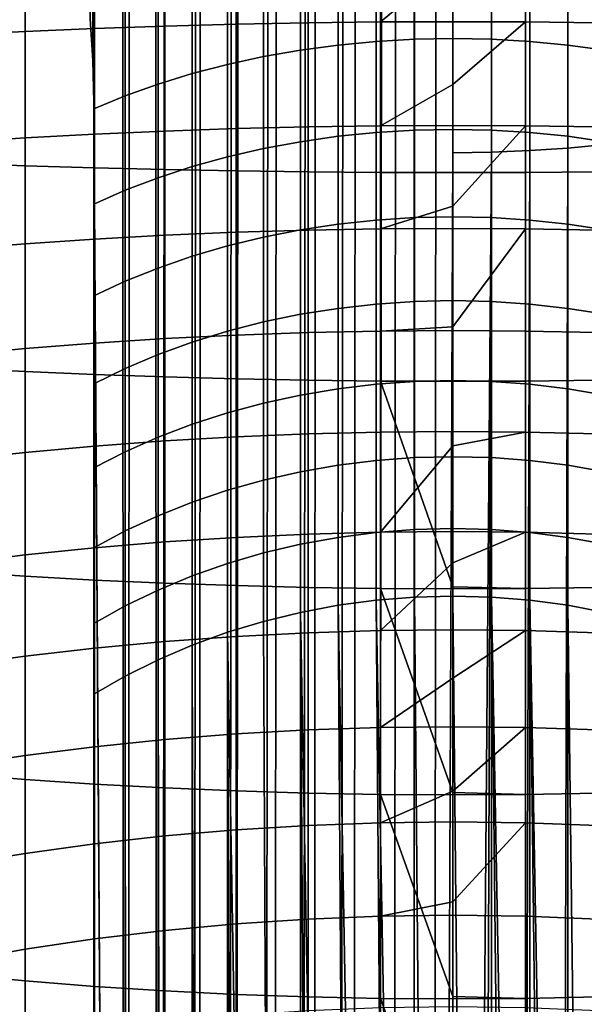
# Model space of a CAD drawing. Header units: metres. Extents: x -109 to 109, y -342 to 66.
# Tile 41 of 256: x -3.62 to 1.1, y -300.1 to -291.88. Entities that reach past the tile are written whole.
import ezdxf

# ---------------------------------------------------------------- set-up
doc = ezdxf.new("R2010")
doc.units = ezdxf.units.M
doc.layers.add('solid_K_24_62_16_000B91', color=7, linetype='CONTINUOUS')

msp = doc.modelspace()

# ---------------------------------------------------------------- linework, layer by layer
at = {"layer": 'solid_K_24_62_16_000B91'}
for points in [[(-3.007223, -292.22052, 192.196426), (-3.028726, -291.871582, 192.051682), (-2.883403, -55.167881, 81.557365)], [(-3, -292.56723, 192.352112), (-3.007223, -292.22052, 192.196426), (-2.883403, -55.167881, 81.557365)], [(-3, -292.56723, 192.352112), (-2.883403, -55.167881, 81.557365), (-2.736568, -332.540222, 210.788116)], [(-2.722379, -332.544159, 210.779724), (-2.736568, -332.540222, 210.788116), (-2.883403, -55.167881, 81.557365), (-2.597921, -55.247017, 81.387657)], [(-2.461808, -332.610962, 210.636475), (-2.722379, -332.544159, 210.779724), (-2.597921, -55.247017, 81.387657)], [(-2.431977, -332.618011, 210.621292), (-2.461808, -332.610962, 210.636475), (-2.597921, -55.247017, 81.387657), (-2.300313, -55.317734, 81.236)], [(-2.431977, -332.618011, 210.621292), (-2.300313, -55.317734, 81.236), (-1.992006, -55.3797, 81.103111), (-2.176857, -332.674042, 210.50116)], [(-2.176857, -332.674042, 210.50116), (-1.992006, -55.3797, 81.103111), (-2.130397, -332.683411, 210.481064)], [(-2.130397, -332.683411, 210.481064), (-1.992006, -55.3797, 81.103111), (-1.674402, -55.432632, 80.989601), (-1.882895, -332.729279, 210.382736)], [(-1.882895, -332.729279, 210.382736), (-1.674402, -55.432632, 80.989601), (-1.819027, -332.740021, 210.359665)], [(-1.819027, -332.740021, 210.359665), (-1.674402, -55.432632, 80.989601), (-1.348972, -55.476284, 80.895988), (-1.581139, -332.776398, 210.281677)], [(-1.581139, -332.776398, 210.281677), (-1.348972, -55.476284, 80.895988), (-1.499297, -332.787598, 210.25766)], [(-1.499297, -332.787598, 210.25766), (-1.348972, -55.476284, 80.895988), (-1.017281, -55.510445, 80.822731), (-1.272838, -332.815216, 210.198425)], [(-1.272838, -332.815216, 210.198425), (-1.017281, -55.510445, 80.822731), (-1.172677, -332.825897, 210.175537)], [(-1.172677, -332.825897, 210.175537), (-1.017281, -55.510445, 80.822731), (-0.68084, -55.534958, 80.770164), (-0.959267, -332.845581, 210.133316)], [(0.641726, -292.972382, 191.483292), (0.680841, -55.534958, 80.770164), (1.017282, -55.510445, 80.822731), (0.959267, -292.950592, 191.529984)], [(0.959267, -292.950592, 191.529984), (1.017282, -55.510445, 80.822731), (1.348975, -55.476284, 80.895996), (1.272838, -292.920227, 191.595093)], [(-0.959267, -332.845581, 210.133316), (-0.68084, -55.534958, 80.770164), (-0.840668, -332.854736, 210.113647)], [(-0.840668, -332.854736, 210.113647), (-0.68084, -55.534958, 80.770164), (-0.341203, -55.549717, 80.738518), (-0.641726, -332.86734, 210.086624)], [(-0.641726, -332.86734, 210.086624), (-0.341203, -55.549717, 80.738518), (-0.504795, -332.874023, 210.072296)], [(-0.321529, -332.880463, 210.058517), (-0.504795, -332.874023, 210.072296), (-0.341203, -55.549717, 80.738518)], [(-0.166602, -332.883636, 210.051651), (-0.321529, -332.880463, 210.058517), (-0.341203, -55.549717, 80.738518), (0, -55.554642, 80.727951)], [(0, -292.989838, 191.445801), (-0.166602, -332.883636, 210.051651), (0, -55.554642, 80.727951)], [(0.321529, -292.985474, 191.455185), (0, -292.989838, 191.445801), (0, -55.554642, 80.727951), (0.341203, -55.549717, 80.738518)], [(0.321529, -292.985474, 191.455185), (0.341203, -55.549717, 80.738518), (0.680841, -55.534958, 80.770164), (0.641726, -292.972382, 191.483292)], [(-3.007223, -288.844147, 199.437057), (-3.028727, -288.508972, 199.262787), (-3.028726, -291.871582, 192.051682), (-3.007223, -292.22052, 192.196426)], [(-3, -289.186279, 199.60257), (-3.007223, -288.844147, 199.437057), (-3.007223, -292.22052, 192.196426), (-3, -292.56723, 192.352112)], [(-3, -292.56723, 192.352112), (-3, -332.462219, 210.955444), (-3, -290.073853, 200.042236), (-3, -289.186279, 199.60257)], [(-3, -332.462219, 210.955444), (-3, -290.948364, 200.528336), (-3, -290.073853, 200.042236)], [(-3, -332.462219, 210.955444), (-3, -291.798676, 201.055511), (-3, -290.948364, 200.528336)], [(-1.81054, -291.916077, 8.559998), (-2.405492, -291.931946, 8.675123), (-2.405492, -291.05011, 8.778779), (-1.81054, -291.038849, 8.663113)], [(-1.21009, -291.904694, 8.477514), (-1.81054, -291.916077, 8.559998), (-1.81054, -291.038849, 8.663113), (-1.21009, -291.030792, 8.580241)], [(-0.605965, -291.897888, 8.427923), (-1.21009, -291.904694, 8.477514), (-1.21009, -291.030792, 8.580241), (-0.605965, -291.02594, 8.530417)], [(0, -291.397247, 8.474265), (-0.605965, -291.897888, 8.427923), (-0.605965, -291.02594, 8.530417), (0, -291.024323, 8.513793)], [(0.605965, -291.897888, 8.427923), (0, -291.895599, 8.411377), (0, -291.397247, 8.474265), (0.605965, -291.02594, 8.530417)], [(1.21009, -291.904694, 8.477514), (0.605965, -291.897888, 8.427923), (0.605965, -291.02594, 8.530417), (1.21009, -291.030792, 8.580241)], [(-3.571694, -291.976959, 9.001806), (-4.139403, -292.005981, 9.212372), (-4.139403, -291.102692, 9.318552), (-3.571694, -291.082092, 9.106997)], [(-2.993138, -291.952271, 8.822542), (-3.571694, -291.976959, 9.001806), (-3.571694, -291.082092, 9.106997), (-2.993138, -291.064545, 8.926891)], [(-2.405492, -291.931946, 8.675123), (-2.993138, -291.952271, 8.822542), (-2.993138, -291.064545, 8.926891), (-2.405492, -291.05011, 8.778779)], [(-0.641726, -291.274292, 201.858017), (-0.959267, -291.30249, 201.81488), (-0.959267, -292.091156, 202.357468), (-0.641726, -292.060944, 202.399216)], [(-0.321529, -291.257324, 201.883972), (-0.641726, -291.274292, 201.858017), (-0.641726, -292.060944, 202.399216), (-0.321529, -292.042755, 202.424332)], [(0, -291.251678, 201.892639), (-0.321529, -291.257324, 201.883972), (-0.321529, -292.042755, 202.424332), (0, -292.036682, 202.432724)], [(0.321529, -291.257324, 201.883972), (0, -291.251678, 201.892639), (0, -292.036682, 202.432724), (0.321529, -292.042755, 202.424332)], [(0.641726, -291.274292, 201.858017), (0.321529, -291.257324, 201.883972), (0.321529, -292.042755, 202.424332), (0.641726, -292.060944, 202.399216)], [(0.959267, -291.30249, 201.81488), (0.641726, -291.274292, 201.858017), (0.641726, -292.060944, 202.399216), (0.959267, -292.091156, 202.357468)], [(-4.139403, -293.078156, 29.605465), (-3.571694, -293.098755, 29.81702), (-3.571694, -291.373108, 29.950386), (-4.139403, -291.360962, 29.738178)], [(-3.571694, -293.098755, 29.81702), (-2.993138, -293.116302, 29.997126), (-2.993138, -291.383453, 30.131048), (-3.571694, -291.373108, 29.950386)], [(-1.272838, -291.341766, 201.754745), (-1.581139, -291.392029, 201.677841), (-1.581139, -292.187103, 202.224854), (-1.272838, -292.13327, 202.299271)], [(-0.959267, -291.30249, 201.81488), (-1.272838, -291.341766, 201.754745), (-1.272838, -292.13327, 202.299271), (-0.959267, -292.091156, 202.357468)], [(1.272838, -291.341766, 201.754745), (0.959267, -291.30249, 201.81488), (0.959267, -292.091156, 202.357468), (1.272838, -292.13327, 202.299271)], [(-2.993138, -293.116302, 29.997126), (-2.405492, -293.130707, 30.145239), (-2.405492, -291.391968, 30.279617), (-2.993138, -291.383453, 30.131048)], [(-2.405492, -293.130707, 30.145239), (-1.81054, -293.141968, 30.260904), (-1.81054, -291.39859, 30.395641), (-2.405492, -291.391968, 30.279617)], [(-1.882895, -291.453033, 201.584503), (-2.176857, -291.524506, 201.475128), (-2.176857, -292.329102, 202.028671), (-1.882895, -292.252472, 202.134537)], [(-1.581139, -291.392029, 201.677841), (-1.882895, -291.453033, 201.584503), (-1.882895, -292.252472, 202.134537), (-1.581139, -292.187103, 202.224854)], [(-1.81054, -293.141968, 30.260904), (-1.21009, -293.150055, 30.343777), (-1.21009, -291.403351, 30.478767), (-1.81054, -291.39859, 30.395641)], [(-1.21009, -293.150055, 30.343777), (-0.605965, -293.154907, 30.3936), (-0.605965, -291.406219, 30.528746), (-1.21009, -291.403351, 30.478767)], [(0, -291.397247, 8.474265), (0, -291.895599, 8.411377), (-0.605965, -291.897888, 8.427923)], [(-0.605965, -293.154907, 30.3936), (0, -293.156525, 30.410225), (0, -291.407166, 30.545422), (-0.605965, -291.406219, 30.528746)], [(0.605965, -291.406219, 30.528746), (0, -291.407166, 30.545422), (0, -293.156525, 30.410225), (0.605965, -293.154907, 30.3936)], [(0.605965, -293.154907, 30.3936), (1.21009, -293.150055, 30.343777), (1.21009, -291.403351, 30.478767), (0.605965, -291.406219, 30.528746)], [(-2.176857, -291.524506, 201.475128), (-2.461808, -291.606171, 201.350143), (-2.461808, -292.416626, 201.90773), (-2.176857, -292.329102, 202.028671)], [(-2.461808, -291.606171, 201.350143), (-2.736568, -291.697693, 201.210083), (-2.736568, -292.514709, 201.772186), (-2.461808, -292.416626, 201.90773)], [(-2.736568, -291.697693, 201.210083), (-3, -291.798676, 201.055511), (-3, -292.622955, 201.622604), (-2.736568, -292.514709, 201.772186)], [(-3, -332.462219, 210.955444), (-3, -292.622955, 201.622604), (-3, -291.798676, 201.055511)], [(-2.993138, -292.835114, 8.682885), (-3.571694, -292.866943, 8.861022), (-3.571694, -291.976959, 9.001806), (-2.993138, -291.952271, 8.822542)], [(-2.405492, -292.808929, 8.536394), (-2.993138, -292.835114, 8.682885), (-2.993138, -291.952271, 8.822542), (-2.405492, -291.931946, 8.675123)], [(-1.81054, -292.788483, 8.421991), (-2.405492, -292.808929, 8.536394), (-2.405492, -291.931946, 8.675123), (-1.81054, -291.916077, 8.559998)], [(-1.21009, -292.773834, 8.340027), (-1.81054, -292.788483, 8.421991), (-1.81054, -291.916077, 8.559998), (-1.21009, -291.904694, 8.477514)], [(-0.605965, -292.765045, 8.290749), (-1.21009, -292.773834, 8.340027), (-1.21009, -291.904694, 8.477514), (-0.605965, -291.897888, 8.427923)], [(0, -292.421173, 8.332467), (-0.605965, -292.765045, 8.290749), (-0.605965, -291.897888, 8.427923), (0, -291.895599, 8.411377)], [(0.605965, -291.897888, 8.427923), (0, -292.421173, 8.332467), (0, -291.895599, 8.411377)], [(0.605965, -292.765045, 8.290749), (0, -292.762085, 8.274305), (0, -292.421173, 8.332467), (0.605965, -291.897888, 8.427923)], [(1.21009, -292.773834, 8.340027), (0.605965, -292.765045, 8.290749), (0.605965, -291.897888, 8.427923), (1.21009, -291.904694, 8.477514)], [(-3.571694, -292.866943, 8.861022), (-4.139403, -292.904327, 9.070262), (-4.139403, -292.005981, 9.212372), (-3.571694, -291.976959, 9.001806)], [(-0.959267, -292.091156, 202.357468), (-1.272838, -292.13327, 202.299271), (-1.272838, -292.897919, 202.88089), (-0.959267, -292.853058, 202.937012)], [(-0.641726, -292.060944, 202.399216), (-0.959267, -292.091156, 202.357468), (-0.959267, -292.853058, 202.937012), (-0.641726, -292.820892, 202.97728)], [(-0.321529, -292.042755, 202.424332), (-0.641726, -292.060944, 202.399216), (-0.641726, -292.820892, 202.97728), (-0.321529, -292.801544, 203.001495)], [(0, -292.036682, 202.432724), (-0.321529, -292.042755, 202.424332), (-0.321529, -292.801544, 203.001495), (0, -292.795074, 203.009583)], [(0.321529, -292.042755, 202.424332), (0, -292.036682, 202.432724), (0, -292.795074, 203.009583), (0.321529, -292.801544, 203.001495)], [(0.641726, -292.060944, 202.399216), (0.321529, -292.042755, 202.424332), (0.321529, -292.801544, 203.001495), (0.641726, -292.820892, 202.97728)], [(0.959267, -292.091156, 202.357468), (0.641726, -292.060944, 202.399216), (0.641726, -292.820892, 202.97728), (0.959267, -292.853058, 202.937012)], [(1.272838, -292.13327, 202.299271), (0.959267, -292.091156, 202.357468), (0.959267, -292.853058, 202.937012), (1.272838, -292.897919, 202.88089)], [(-1.581139, -292.187103, 202.224854), (-1.882895, -292.252472, 202.134537), (-1.882895, -293.024841, 202.722015), (-1.581139, -292.955231, 202.809128)], [(-1.272838, -292.13327, 202.299271), (-1.581139, -292.187103, 202.224854), (-1.581139, -292.955231, 202.809128), (-1.272838, -292.897919, 202.88089)], [(-1.882895, -292.252472, 202.134537), (-2.176857, -292.329102, 202.028671), (-2.176857, -293.106415, 202.619919), (-1.882895, -293.024841, 202.722015)], [(-2.176857, -292.329102, 202.028671), (-2.461808, -292.416626, 201.90773), (-2.461808, -293.199585, 202.503281), (-2.176857, -293.106415, 202.619919)], [(-2.461808, -292.416626, 201.90773), (-2.736568, -292.514709, 201.772186), (-2.736568, -293.304016, 202.372559), (-2.461808, -293.199585, 202.503281)], [(0, -292.421173, 8.332467), (0, -292.762085, 8.274305), (-0.605965, -292.765045, 8.290749)], [(-2.736568, -292.514709, 201.772186), (-3, -292.622955, 201.622604), (-3, -293.419281, 202.228317), (-2.736568, -293.304016, 202.372559)], [(-2.736568, -332.540222, 210.788116), (-3, -332.462219, 210.955444), (-3, -292.56723, 192.352112)], [(-3, -332.462219, 210.955444), (-3, -293.419281, 202.228317), (-3, -292.622955, 201.622604)], [(-1.21009, -293.63681, 8.167998), (-1.81054, -293.654694, 8.249314), (-1.81054, -292.788483, 8.421991), (-1.21009, -292.773834, 8.340027)], [(-0.605965, -293.626038, 8.11911), (-1.21009, -293.63681, 8.167998), (-1.21009, -292.773834, 8.340027), (-0.605965, -292.765045, 8.290749)], [(0, -293.437286, 8.14273), (-0.605965, -293.626038, 8.11911), (-0.605965, -292.765045, 8.290749), (0, -292.762085, 8.274305)], [(0.605965, -292.765045, 8.290749), (0, -293.437286, 8.14273), (0, -292.762085, 8.274305)], [(0.605965, -293.626038, 8.11911), (0, -293.622437, 8.102798), (0, -293.437286, 8.14273), (0.605965, -292.765045, 8.290749)], [(1.21009, -293.63681, 8.167998), (0.605965, -293.626038, 8.11911), (0.605965, -292.765045, 8.290749), (1.21009, -292.773834, 8.340027)], [(-2.993138, -293.7117, 8.508142), (-3.571694, -293.75061, 8.684867), (-3.571694, -292.866943, 8.861022), (-2.993138, -292.835114, 8.682885)], [(-2.405492, -293.679688, 8.36281), (-2.993138, -293.7117, 8.508142), (-2.993138, -292.835114, 8.682885), (-2.405492, -292.808929, 8.536394)], [(-1.81054, -293.654694, 8.249314), (-2.405492, -293.679688, 8.36281), (-2.405492, -292.808929, 8.536394), (-1.81054, -292.788483, 8.421991)], [(-0.959267, -292.853058, 202.937012), (-1.272838, -292.897919, 202.88089), (-1.272838, -293.633972, 203.49826), (-0.959267, -293.586517, 203.552185)], [(-0.641726, -292.820892, 202.97728), (-0.959267, -292.853058, 202.937012), (-0.959267, -293.586517, 203.552185), (-0.641726, -293.55246, 203.590866)], [(-0.321529, -292.801544, 203.001495), (-0.641726, -292.820892, 202.97728), (-0.641726, -293.55246, 203.590866), (-0.321529, -293.531982, 203.614151)], [(0, -292.795074, 203.009583), (-0.321529, -292.801544, 203.001495), (-0.321529, -293.531982, 203.614151), (0, -293.525146, 203.621918)], [(0.321529, -292.801544, 203.001495), (0, -292.795074, 203.009583), (0, -293.525146, 203.621918), (0.321529, -293.531982, 203.614151)], [(0.641726, -292.820892, 202.97728), (0.321529, -292.801544, 203.001495), (0.321529, -293.531982, 203.614151), (0.641726, -293.55246, 203.590866)], [(0.959267, -292.853058, 202.937012), (0.641726, -292.820892, 202.97728), (0.641726, -293.55246, 203.590866), (0.959267, -293.586517, 203.552185)], [(1.272838, -292.897919, 202.88089), (0.959267, -292.853058, 202.937012), (0.959267, -293.586517, 203.552185), (1.272838, -293.633972, 203.49826)], [(-3.571694, -293.75061, 8.684867), (-4.139403, -293.796295, 8.89245), (-4.139403, -292.904327, 9.070262), (-3.571694, -292.866943, 8.861022)], [(-1.272838, -292.897919, 202.88089), (-1.581139, -292.955231, 202.809128), (-1.581139, -293.694672, 203.429306), (-1.272838, -293.633972, 203.49826)], [(1.178274, -332.825317, 210.176758), (0.959267, -332.845581, 210.133316), (0.959267, -292.950592, 191.529984), (1.272838, -292.920227, 191.595093)], [(-1.581139, -292.955231, 202.809128), (-1.882895, -293.024841, 202.722015), (-1.882895, -293.768341, 203.345612), (-1.581139, -293.694672, 203.429306)], [(0.321529, -292.985474, 191.455185), (0, -332.884827, 210.049133), (-0.166602, -332.883636, 210.051651), (0, -292.989838, 191.445801)], [(0.321529, -292.985474, 191.455185), (0.172356, -332.883575, 210.051834), (0, -332.884827, 210.049133)], [(0.321529, -292.985474, 191.455185), (0.321529, -332.880463, 210.058517), (0.172356, -332.883575, 210.051834)], [(0.510523, -332.873779, 210.07283), (0.321529, -332.880463, 210.058517), (0.321529, -292.985474, 191.455185), (0.641726, -292.972382, 191.483292)], [(0.641726, -292.972382, 191.483292), (0.641726, -332.86734, 210.086624), (0.510523, -332.873779, 210.07283)], [(0.846343, -332.85434, 210.114532), (0.641726, -332.86734, 210.086624), (0.641726, -292.972382, 191.483292), (0.959267, -292.950592, 191.529984)], [(0.959267, -292.950592, 191.529984), (0.959267, -332.845581, 210.133316), (0.846343, -332.85434, 210.114532)], [(-4.139403, -294.788696, 29.404398), (-3.571694, -294.817719, 29.614962), (-3.571694, -293.098755, 29.81702), (-4.139403, -293.078156, 29.605465)], [(-3.571694, -294.817719, 29.614962), (-2.993138, -294.842407, 29.794226), (-2.993138, -293.116302, 29.997126), (-3.571694, -293.098755, 29.81702)], [(-1.882895, -293.024841, 202.722015), (-2.176857, -293.106415, 202.619919), (-2.176857, -293.854675, 203.247528), (-1.882895, -293.768341, 203.345612)], [(-2.993138, -294.842407, 29.794226), (-2.405492, -294.862732, 29.941645), (-2.405492, -293.130707, 30.145239), (-2.993138, -293.116302, 29.997126)], [(-2.176857, -293.106415, 202.619919), (-2.461808, -293.199585, 202.503281), (-2.461808, -293.953308, 203.135452), (-2.176857, -293.854675, 203.247528)], [(-2.405492, -294.862732, 29.941645), (-1.81054, -294.878601, 30.05677), (-1.81054, -293.141968, 30.260904), (-2.405492, -293.130707, 30.145239)], [(-1.81054, -294.878601, 30.05677), (-1.21009, -294.889954, 30.139254), (-1.21009, -293.150055, 30.343777), (-1.81054, -293.141968, 30.260904)], [(-1.21009, -294.889954, 30.139254), (-0.605965, -294.89679, 30.188845), (-0.605965, -293.154907, 30.3936), (-1.21009, -293.150055, 30.343777)], [(-0.605965, -294.89679, 30.188845), (0, -294.899078, 30.205393), (0, -293.156525, 30.410225), (-0.605965, -293.154907, 30.3936)], [(0.605965, -293.154907, 30.3936), (0, -293.156525, 30.410225), (0, -294.899078, 30.205393), (0.605965, -294.89679, 30.188845)], [(0.605965, -294.89679, 30.188845), (1.21009, -294.889954, 30.139254), (1.21009, -293.150055, 30.343777), (0.605965, -293.154907, 30.3936)], [(-2.461808, -293.199585, 202.503281), (-2.736568, -293.304016, 202.372559), (-2.736568, -294.063843, 203.009857), (-2.461808, -293.953308, 203.135452)], [(-2.736568, -293.304016, 202.372559), (-3, -293.419281, 202.228317), (-3, -294.185822, 202.871246), (-2.736568, -294.063843, 203.009857)], [(-3, -332.462219, 210.955444), (-3, -294.185822, 202.871246), (-3, -293.419281, 202.228317)], [(0, -293.437286, 8.14273), (0, -293.622437, 8.102798), (-0.605965, -293.626038, 8.11911)], [(-0.959267, -293.586517, 203.552185), (-1.272838, -293.633972, 203.49826), (-1.272838, -294.339813, 204.149994), (-0.959267, -294.289856, 204.201599)], [(-0.641726, -293.55246, 203.590866), (-0.959267, -293.586517, 203.552185), (-0.959267, -294.289856, 204.201599), (-0.641726, -294.253998, 204.238617)], [(-0.321529, -293.531982, 203.614151), (-0.641726, -293.55246, 203.590866), (-0.641726, -294.253998, 204.238617), (-0.321529, -294.232422, 204.26088)], [(0, -293.525146, 203.621918), (-0.321529, -293.531982, 203.614151), (-0.321529, -294.232422, 204.26088), (0, -294.22522, 204.268326)], [(0.321529, -293.531982, 203.614151), (0, -293.525146, 203.621918), (0, -294.22522, 204.268326), (0.321529, -294.232422, 204.26088)], [(0.641726, -293.55246, 203.590866), (0.321529, -293.531982, 203.614151), (0.321529, -294.232422, 204.26088), (0.641726, -294.253998, 204.238617)], [(0.959267, -293.586517, 203.552185), (0.641726, -293.55246, 203.590866), (0.641726, -294.253998, 204.238617), (0.959267, -294.289856, 204.201599)], [(1.272838, -293.633972, 203.49826), (0.959267, -293.586517, 203.552185), (0.959267, -294.289856, 204.201599), (1.272838, -294.339813, 204.149994)], [(-2.405492, -294.542847, 8.154649), (-2.993138, -294.580597, 8.298589), (-2.993138, -293.7117, 8.508142), (-2.405492, -293.679688, 8.36281)], [(-1.81054, -294.513336, 8.042239), (-2.405492, -294.542847, 8.154649), (-2.405492, -293.679688, 8.36281), (-1.81054, -293.654694, 8.249314)], [(-1.21009, -294.492218, 7.961702), (-1.81054, -294.513336, 8.042239), (-1.81054, -293.654694, 8.249314), (-1.21009, -293.63681, 8.167998)], [(-1.272838, -293.633972, 203.49826), (-1.581139, -293.694672, 203.429306), (-1.581139, -294.403717, 204.084), (-1.272838, -294.339813, 204.149994)], [(-0.605965, -294.479523, 7.913281), (-1.21009, -294.492218, 7.961702), (-1.21009, -293.63681, 8.167998), (-0.605965, -293.626038, 8.11911)], [(0, -294.443359, 7.905473), (-0.605965, -294.479523, 7.913281), (-0.605965, -293.626038, 8.11911), (0, -293.622437, 8.102798)], [(0.605965, -293.626038, 8.11911), (0, -294.443359, 7.905473), (0, -293.622437, 8.102798)], [(0.605965, -294.479523, 7.913281), (0, -294.475281, 7.897125), (0, -294.443359, 7.905473), (0.605965, -293.626038, 8.11911)], [(1.21009, -294.492218, 7.961702), (0.605965, -294.479523, 7.913281), (0.605965, -293.626038, 8.11911), (1.21009, -293.63681, 8.167998)], [(-3.571694, -294.626526, 8.473623), (-4.139403, -294.680481, 8.679219), (-4.139403, -293.796295, 8.89245), (-3.571694, -293.75061, 8.684867)], [(-2.993138, -294.580597, 8.298589), (-3.571694, -294.626526, 8.473623), (-3.571694, -293.75061, 8.684867), (-2.993138, -293.7117, 8.508142)], [(-1.581139, -293.694672, 203.429306), (-1.882895, -293.768341, 203.345612), (-1.882895, -294.481293, 204.003922), (-1.581139, -294.403717, 204.084)], [(-1.882895, -293.768341, 203.345612), (-2.176857, -293.854675, 203.247528), (-2.176857, -294.572205, 203.910049), (-1.882895, -294.481293, 204.003922)], [(-2.176857, -293.854675, 203.247528), (-2.461808, -293.953308, 203.135452), (-2.461808, -294.676056, 203.802811), (-2.176857, -294.572205, 203.910049)], [(-2.461808, -293.953308, 203.135452), (-2.736568, -294.063843, 203.009857), (-2.736568, -294.79248, 203.682617), (-2.461808, -294.676056, 203.802811)], [(-2.736568, -294.063843, 203.009857), (-3, -294.185822, 202.871246), (-3, -294.920929, 203.549988), (-2.736568, -294.79248, 203.682617)], [(-3, -332.462219, 210.955444), (-3, -294.920929, 203.549988), (-3, -294.185822, 202.871246)], [(-0.641726, -294.253998, 204.238617), (-0.959267, -294.289856, 204.201599), (-0.959267, -294.961426, 204.883774), (-0.641726, -294.923859, 204.919037)], [(-0.321529, -294.232422, 204.26088), (-0.641726, -294.253998, 204.238617), (-0.641726, -294.923859, 204.919037), (-0.321529, -294.901245, 204.940262)], [(0, -294.22522, 204.268326), (-0.321529, -294.232422, 204.26088), (-0.321529, -294.901245, 204.940262), (0, -294.893707, 204.947342)], [(0.321529, -294.232422, 204.26088), (0, -294.22522, 204.268326), (0, -294.893707, 204.947342), (0.321529, -294.901245, 204.940262)], [(0.641726, -294.253998, 204.238617), (0.321529, -294.232422, 204.26088), (0.321529, -294.901245, 204.940262), (0.641726, -294.923859, 204.919037)], [(0.959267, -294.289856, 204.201599), (0.641726, -294.253998, 204.238617), (0.641726, -294.923859, 204.919037), (0.959267, -294.961426, 204.883774)], [(-0.959267, -294.289856, 204.201599), (-1.272838, -294.339813, 204.149994), (-1.272838, -295.013824, 204.834595), (-0.959267, -294.961426, 204.883774)], [(1.272838, -294.339813, 204.149994), (0.959267, -294.289856, 204.201599), (0.959267, -294.961426, 204.883774), (1.272838, -295.013824, 204.834595)], [(-1.581139, -294.403717, 204.084), (-1.882895, -294.481293, 204.003922), (-1.882895, -295.162079, 204.695435), (-1.581139, -295.08078, 204.771729)], [(-1.272838, -294.339813, 204.149994), (-1.581139, -294.403717, 204.084), (-1.581139, -295.08078, 204.771729), (-1.272838, -295.013824, 204.834595)], [(-1.882895, -294.481293, 204.003922), (-2.176857, -294.572205, 203.910049), (-2.176857, -295.257355, 204.606003), (-1.882895, -295.162079, 204.695435)], [(-1.21009, -295.338715, 7.721465), (-1.81054, -295.363037, 7.801096), (-1.81054, -294.513336, 8.042239), (-1.21009, -294.492218, 7.961702)], [(-0.605965, -295.324097, 7.67359), (-1.21009, -295.338715, 7.721465), (-1.21009, -294.492218, 7.961702), (-0.605965, -294.479523, 7.913281)], [(0, -294.443359, 7.905473), (0, -294.475281, 7.897125), (-0.605965, -294.479523, 7.913281)], [(0, -295.319214, 7.657615), (-0.605965, -295.324097, 7.67359), (-0.605965, -294.479523, 7.913281), (0, -294.475281, 7.897125)], [(0.605965, -295.324097, 7.67359), (0, -295.319214, 7.657615), (0, -294.475281, 7.897125), (0.605965, -294.479523, 7.913281)], [(1.21009, -295.338715, 7.721465), (0.605965, -295.324097, 7.67359), (0.605965, -294.479523, 7.913281), (1.21009, -294.492218, 7.961702)], [(-2.993138, -295.44046, 8.054561), (-3.571694, -295.493347, 8.227625), (-3.571694, -294.626526, 8.473623), (-2.993138, -294.580597, 8.298589)], [(-2.405492, -295.397003, 7.91224), (-2.993138, -295.44046, 8.054561), (-2.993138, -294.580597, 8.298589), (-2.405492, -294.542847, 8.154649)], [(-2.176857, -294.572205, 203.910049), (-2.461808, -294.676056, 203.802811), (-2.461808, -295.366211, 204.50383), (-2.176857, -295.257355, 204.606003)], [(-1.81054, -295.363037, 7.801096), (-2.405492, -295.397003, 7.91224), (-2.405492, -294.542847, 8.154649), (-1.81054, -294.513336, 8.042239)], [(-3.571694, -295.493347, 8.227625), (-4.139403, -295.55545, 8.430907), (-4.139403, -294.680481, 8.679219), (-3.571694, -294.626526, 8.473623)], [(-2.461808, -294.676056, 203.802811), (-2.736568, -294.79248, 203.682617), (-2.736568, -295.48822, 204.389313), (-2.461808, -295.366211, 204.50383)], [(-4.139403, -296.489838, 29.135292), (-3.571694, -296.527222, 29.344534), (-3.571694, -294.817719, 29.614962), (-4.139403, -294.788696, 29.404398)], [(-3.571694, -296.527222, 29.344534), (-2.993138, -296.559082, 29.522669), (-2.993138, -294.842407, 29.794226), (-3.571694, -294.817719, 29.614962)], [(-2.736568, -294.79248, 203.682617), (-3, -294.920929, 203.549988), (-3, -295.622833, 204.262955), (-2.736568, -295.48822, 204.389313)], [(-2.993138, -296.559082, 29.522669), (-2.405492, -296.585236, 29.669161), (-2.405492, -294.862732, 29.941645), (-2.993138, -294.842407, 29.794226)], [(-2.405492, -296.585236, 29.669161), (-1.81054, -296.605682, 29.783564), (-1.81054, -294.878601, 30.05677), (-2.405492, -294.862732, 29.941645)], [(-1.81054, -296.605682, 29.783564), (-1.21009, -296.620331, 29.865528), (-1.21009, -294.889954, 30.139254), (-1.81054, -294.878601, 30.05677)], [(-1.21009, -296.620331, 29.865528), (-0.605965, -296.62915, 29.914806), (-0.605965, -294.89679, 30.188845), (-1.21009, -294.889954, 30.139254)], [(-0.321529, -294.901245, 204.940262), (-0.641726, -294.923859, 204.919037), (-0.641726, -295.560577, 205.630585), (-0.321529, -295.536987, 205.650711)], [(0, -296.614838, 29.93433), (0, -294.899078, 30.205393), (-0.605965, -294.89679, 30.188845)], [(-0.605965, -296.62915, 29.914806), (0, -296.63208, 29.93125), (0, -296.614838, 29.93433), (-0.605965, -294.89679, 30.188845)], [(0, -294.893707, 204.947342), (-0.321529, -294.901245, 204.940262), (-0.321529, -295.536987, 205.650711), (0, -295.529114, 205.657425)], [(0.321529, -294.901245, 204.940262), (0, -294.893707, 204.947342), (0, -295.529114, 205.657425), (0.321529, -295.536987, 205.650711)], [(0.605965, -294.89679, 30.188845), (0, -294.899078, 30.205393), (0, -296.614838, 29.93433), (0.605965, -296.62915, 29.914806)], [(0.641726, -294.923859, 204.919037), (0.321529, -294.901245, 204.940262), (0.321529, -295.536987, 205.650711), (0.641726, -295.560577, 205.630585)], [(0.605965, -296.62915, 29.914806), (1.21009, -296.620331, 29.865528), (1.21009, -294.889954, 30.139254), (0.605965, -294.89679, 30.188845)], [(-3, -332.462219, 210.955444), (-3, -295.622833, 204.262955), (-3, -294.920929, 203.549988)], [(-0.959267, -294.961426, 204.883774), (-1.272838, -295.013824, 204.834595), (-1.272838, -295.654449, 205.550537), (-0.959267, -295.599762, 205.597153)], [(-0.641726, -294.923859, 204.919037), (-0.959267, -294.961426, 204.883774), (-0.959267, -295.599762, 205.597153), (-0.641726, -295.560577, 205.630585)], [(0.959267, -294.961426, 204.883774), (0.641726, -294.923859, 204.919037), (0.641726, -295.560577, 205.630585), (0.959267, -295.599762, 205.597153)], [(1.272838, -295.013824, 204.834595), (0.959267, -294.961426, 204.883774), (0.959267, -295.599762, 205.597153), (1.272838, -295.654449, 205.550537)], [(-1.272838, -295.013824, 204.834595), (-1.581139, -295.08078, 204.771729), (-1.581139, -295.724335, 205.490936), (-1.272838, -295.654449, 205.550537)], [(-1.581139, -295.08078, 204.771729), (-1.882895, -295.162079, 204.695435), (-1.882895, -295.809174, 205.418579), (-1.581139, -295.724335, 205.490936)], [(-1.882895, -295.162079, 204.695435), (-2.176857, -295.257355, 204.606003), (-2.176857, -295.9086, 205.333801), (-1.882895, -295.809174, 205.418579)], [(-2.176857, -295.257355, 204.606003), (-2.461808, -295.366211, 204.50383), (-2.461808, -296.022186, 205.236923), (-2.176857, -295.9086, 205.333801)], [(-0.605965, -296.158478, 7.400416), (-1.21009, -296.174988, 7.44767), (-1.21009, -295.338715, 7.721465), (-0.605965, -295.324097, 7.67359)], [(0, -295.437195, 7.621221), (-0.605965, -296.158478, 7.400416), (-0.605965, -295.324097, 7.67359), (0, -295.319214, 7.657615)], [(0.605965, -295.324097, 7.67359), (0, -295.437195, 7.621221), (0, -295.319214, 7.657615)], [(0.605965, -296.158478, 7.400416), (0, -296.152954, 7.384649), (0, -295.437195, 7.621221), (0.605965, -295.324097, 7.67359)], [(1.21009, -296.174988, 7.44767), (0.605965, -296.158478, 7.400416), (0.605965, -295.324097, 7.67359), (1.21009, -295.338715, 7.721465)], [(-2.405492, -296.240814, 7.635971), (-2.993138, -296.289948, 7.776444), (-2.993138, -295.44046, 8.054561), (-2.405492, -295.397003, 7.91224)], [(-2.461808, -295.366211, 204.50383), (-2.736568, -295.48822, 204.389313), (-2.736568, -296.149506, 205.128357), (-2.461808, -296.022186, 205.236923)], [(-1.81054, -296.202454, 7.526268), (-2.405492, -296.240814, 7.635971), (-2.405492, -295.397003, 7.91224), (-1.81054, -295.363037, 7.801096)], [(-1.21009, -296.174988, 7.44767), (-1.81054, -296.202454, 7.526268), (-1.81054, -295.363037, 7.801096), (-1.21009, -295.338715, 7.721465)], [(-2.993138, -296.289948, 7.776444), (-3.571694, -296.34967, 7.947263), (-3.571694, -295.493347, 8.227625), (-2.993138, -295.44046, 8.054561)], [(-2.736568, -295.48822, 204.389313), (-3, -295.622833, 204.262955), (-3, -296.289978, 205.00853), (-2.736568, -296.149506, 205.128357)], [(0, -295.437195, 7.621221), (0, -296.152954, 7.384649), (-0.605965, -296.158478, 7.400416)], [(-3.571694, -296.34967, 7.947263), (-4.139403, -296.4198, 8.147908), (-4.139403, -295.55545, 8.430907), (-3.571694, -295.493347, 8.227625)], [(-0.641726, -295.560577, 205.630585), (-0.959267, -295.599762, 205.597153), (-0.959267, -296.2034, 206.340134), (-0.641726, -296.162659, 206.371658)], [(-0.321529, -295.536987, 205.650711), (-0.641726, -295.560577, 205.630585), (-0.641726, -296.162659, 206.371658), (-0.321529, -296.138123, 206.39064)], [(0, -295.529114, 205.657425), (-0.321529, -295.536987, 205.650711), (-0.321529, -296.138123, 206.39064), (0, -296.129944, 206.396973)], [(0.321529, -295.536987, 205.650711), (0, -295.529114, 205.657425), (0, -296.129944, 206.396973), (0.321529, -296.138123, 206.39064)], [(0.641726, -295.560577, 205.630585), (0.321529, -295.536987, 205.650711), (0.321529, -296.138123, 206.39064), (0.641726, -296.162659, 206.371658)], [(0.959267, -295.599762, 205.597153), (0.641726, -295.560577, 205.630585), (0.641726, -296.162659, 206.371658), (0.959267, -296.2034, 206.340134)], [(-3, -332.462219, 210.955444), (-3, -296.289978, 205.00853), (-3, -295.622833, 204.262955)], [(-1.272838, -295.654449, 205.550537), (-1.581139, -295.724335, 205.490936), (-1.581139, -296.332886, 206.23996), (-1.272838, -296.260223, 206.296173)], [(-0.959267, -295.599762, 205.597153), (-1.272838, -295.654449, 205.550537), (-1.272838, -296.260223, 206.296173), (-0.959267, -296.2034, 206.340134)], [(1.272838, -295.654449, 205.550537), (0.959267, -295.599762, 205.597153), (0.959267, -296.2034, 206.340134), (1.272838, -296.260223, 206.296173)], [(-1.581139, -295.724335, 205.490936), (-1.882895, -295.809174, 205.418579), (-1.882895, -296.421082, 206.171738), (-1.581139, -296.332886, 206.23996)], [(-1.882895, -295.809174, 205.418579), (-2.176857, -295.9086, 205.333801), (-2.176857, -296.524414, 206.091782), (-1.882895, -296.421082, 206.171738)], [(-2.176857, -295.9086, 205.333801), (-2.461808, -296.022186, 205.236923), (-2.461808, -296.642517, 206.000427), (-2.176857, -296.524414, 206.091782)], [(-2.461808, -296.022186, 205.236923), (-2.736568, -296.149506, 205.128357), (-2.736568, -296.774841, 205.898041), (-2.461808, -296.642517, 206.000427)], [(-0.641726, -296.72821, 207.139786), (-0.321529, -296.70282, 207.157578), (-0.321529, -296.138123, 206.39064), (-0.641726, -296.162659, 206.371658)], [(-0.321529, -296.70282, 207.157578), (0, -296.694336, 207.163513), (0, -296.129944, 206.396973), (-0.321529, -296.138123, 206.39064)], [(0, -296.694336, 207.163513), (0.321529, -296.70282, 207.157578), (0.321529, -296.138123, 206.39064), (0, -296.129944, 206.396973)], [(0.321529, -296.70282, 207.157578), (0.641726, -296.72821, 207.139786), (0.641726, -296.162659, 206.371658), (0.321529, -296.138123, 206.39064)], [(-2.736568, -296.149506, 205.128357), (-3, -296.289978, 205.00853), (-3, -296.920868, 205.78508), (-2.736568, -296.774841, 205.898041)], [(-1.81054, -297.030243, 7.218193), (-2.405492, -297.072968, 7.326279), (-2.405492, -296.240814, 7.635971), (-1.81054, -296.202454, 7.526268)], [(-1.21009, -296.999664, 7.140754), (-1.81054, -297.030243, 7.218193), (-1.81054, -296.202454, 7.526268), (-1.21009, -296.174988, 7.44767)], [(-1.272838, -296.829285, 207.069031), (-0.959267, -296.770416, 207.110229), (-0.959267, -296.2034, 206.340134), (-1.272838, -296.260223, 206.296173)], [(-0.605965, -296.981262, 7.094195), (-1.21009, -296.999664, 7.140754), (-1.21009, -296.174988, 7.44767), (-0.605965, -296.158478, 7.400416)], [(-0.959267, -296.770416, 207.110229), (-0.641726, -296.72821, 207.139786), (-0.641726, -296.162659, 206.371658), (-0.959267, -296.2034, 206.340134)], [(0, -296.416565, 7.290599), (-0.605965, -296.981262, 7.094195), (-0.605965, -296.158478, 7.400416), (0, -296.152954, 7.384649)], [(0.605965, -296.158478, 7.400416), (0, -296.416565, 7.290599), (0, -296.152954, 7.384649)], [(0.605965, -296.981262, 7.094195), (0, -296.975128, 7.07866), (0, -296.416565, 7.290599), (0.605965, -296.158478, 7.400416)], [(1.21009, -296.999664, 7.140754), (0.605965, -296.981262, 7.094195), (0.605965, -296.158478, 7.400416), (1.21009, -296.174988, 7.44767)], [(0.641726, -296.72821, 207.139786), (0.959267, -296.770416, 207.110229), (0.959267, -296.2034, 206.340134), (0.641726, -296.162659, 206.371658)], [(0.959267, -296.770416, 207.110229), (1.272838, -296.829285, 207.069031), (1.272838, -296.260223, 206.296173), (0.959267, -296.2034, 206.340134)], [(-2.993138, -297.127625, 7.464684), (-3.571694, -297.194122, 7.632985), (-3.571694, -296.34967, 7.947263), (-2.993138, -296.289948, 7.776444)], [(-3, -332.462219, 210.955444), (-3, -296.920868, 205.78508), (-3, -296.289978, 205.00853)], [(-2.405492, -297.072968, 7.326279), (-2.993138, -297.127625, 7.464684), (-2.993138, -296.289948, 7.776444), (-2.405492, -296.240814, 7.635971)], [(-1.581139, -296.90451, 207.016342), (-1.272838, -296.829285, 207.069031), (-1.272838, -296.260223, 206.296173), (-1.581139, -296.332886, 206.23996)], [(-3.571694, -297.194122, 7.632985), (-4.139403, -297.272217, 7.830674), (-4.139403, -296.4198, 8.147908), (-3.571694, -296.34967, 7.947263)], [(-1.882895, -296.99585, 206.952393), (-1.581139, -296.90451, 207.016342), (-1.581139, -296.332886, 206.23996), (-1.882895, -296.421082, 206.171738)], [(-2.176857, -297.102875, 206.877441), (-1.882895, -296.99585, 206.952393), (-1.882895, -296.421082, 206.171738), (-2.176857, -296.524414, 206.091782)], [(0, -296.416565, 7.290599), (0, -296.975128, 7.07866), (-0.605965, -296.981262, 7.094195)], [(-4.139403, -298.178925, 28.79858), (-3.571694, -298.22464, 29.006163), (-3.571694, -296.527222, 29.344534), (-4.139403, -296.489838, 29.135292)], [(-3.571694, -298.22464, 29.006163), (-2.993138, -298.26355, 29.18289), (-2.993138, -296.559082, 29.522669), (-3.571694, -296.527222, 29.344534)], [(-2.993138, -298.26355, 29.18289), (-2.405492, -298.295532, 29.32822), (-2.405492, -296.585236, 29.669161), (-2.993138, -296.559082, 29.522669)], [(-2.461808, -297.225189, 206.791809), (-2.176857, -297.102875, 206.877441), (-2.176857, -296.524414, 206.091782), (-2.461808, -296.642517, 206.000427)], [(-2.405492, -298.295532, 29.32822), (-1.81054, -298.320526, 29.441717), (-1.81054, -296.605682, 29.783564), (-2.405492, -296.585236, 29.669161)], [(-1.81054, -298.320526, 29.441717), (-1.21009, -298.338409, 29.523033), (-1.21009, -296.620331, 29.865528), (-1.81054, -296.605682, 29.783564)], [(-1.21009, -298.338409, 29.523033), (-0.605965, -298.349182, 29.57192), (-0.605965, -296.62915, 29.914806), (-1.21009, -296.620331, 29.865528)], [(0, -298.333954, 29.592375), (0, -296.63208, 29.93125), (-0.605965, -296.62915, 29.914806)], [(-0.605965, -298.349182, 29.57192), (0, -298.352783, 29.588234), (0, -298.333954, 29.592375), (-0.605965, -296.62915, 29.914806)], [(0.605965, -296.62915, 29.914806), (0, -296.614838, 29.93433), (0, -296.63208, 29.93125)], [(0.605965, -296.62915, 29.914806), (0, -296.63208, 29.93125), (0, -298.333954, 29.592375), (0.605965, -298.349182, 29.57192)], [(0.605965, -298.349182, 29.57192), (1.21009, -298.338409, 29.523033), (1.21009, -296.620331, 29.865528), (0.605965, -296.62915, 29.914806)], [(-2.736568, -297.362244, 206.695847), (-2.461808, -297.225189, 206.791809), (-2.461808, -296.642517, 206.000427), (-2.736568, -296.774841, 205.898041)], [(-0.166602, -314.260529, 232.245819), (-0.321529, -296.70282, 207.157578), (-0.641726, -296.72821, 207.139786), (-0.321529, -314.266754, 232.24147)], [(-0.166602, -314.260529, 232.245819), (0, -314.25827, 232.247406), (0, -296.694336, 207.163513), (-0.321529, -296.70282, 207.157578)], [(0.172356, -314.260712, 232.245697), (0.321529, -314.266754, 232.24147), (0.321529, -296.70282, 207.157578), (0, -296.694336, 207.163513)], [(0, -314.25827, 232.247406), (0.172356, -314.260712, 232.245697), (0, -296.694336, 207.163513)], [(0.846343, -314.317383, 232.206024), (0.641726, -296.72821, 207.139786), (0.321529, -296.70282, 207.157578), (0.641726, -314.292145, 232.223679)], [(0.510523, -314.279663, 232.232422), (0.641726, -314.292145, 232.223679), (0.321529, -296.70282, 207.157578)], [(0.321529, -314.266754, 232.24147), (0.510523, -314.279663, 232.232422), (0.321529, -296.70282, 207.157578)], [(-2.736568, -296.774841, 205.898041), (-3, -296.920868, 205.78508), (-3, -297.513489, 206.589935), (-2.736568, -297.362244, 206.695847)], [(-0.840668, -314.316589, 232.206573), (-0.959267, -296.770416, 207.110229), (-1.272838, -296.829285, 207.069031), (-0.959267, -314.334351, 232.194122)], [(-0.504795, -314.279205, 232.232758), (-0.641726, -296.72821, 207.139786), (-0.959267, -296.770416, 207.110229), (-0.641726, -314.292145, 232.223679)], [(-0.840668, -314.316589, 232.206573), (-0.641726, -314.292145, 232.223679), (-0.959267, -296.770416, 207.110229)], [(-0.504795, -314.279205, 232.232758), (-0.321529, -314.266754, 232.24147), (-0.641726, -296.72821, 207.139786)], [(1.178274, -314.373627, 232.166641), (0.959267, -296.770416, 207.110229), (0.641726, -296.72821, 207.139786), (0.959267, -314.334351, 232.194122)], [(0.846343, -314.317383, 232.206024), (0.959267, -314.334351, 232.194122), (0.641726, -296.72821, 207.139786)], [(1.178274, -314.373627, 232.166641), (1.272838, -314.393219, 232.152924), (1.272838, -296.829285, 207.069031), (0.959267, -296.770416, 207.110229)], [(-1.499297, -314.446747, 232.115433), (-1.272838, -314.393219, 232.152924), (-1.272838, -296.829285, 207.069031), (-1.581139, -296.90451, 207.016342)], [(-1.172677, -314.372498, 232.167419), (-0.959267, -314.334351, 232.194122), (-1.272838, -296.829285, 207.069031)], [(-1.272838, -314.393219, 232.152924), (-1.172677, -314.372498, 232.167419), (-1.272838, -296.829285, 207.069031)], [(-3, -332.462219, 210.955444), (-3, -297.513489, 206.589935), (-3, -296.920868, 205.78508)], [(-1.499297, -314.446747, 232.115433), (-1.581139, -296.90451, 207.016342), (-1.882895, -296.99585, 206.952393), (-1.581139, -314.468445, 232.100235)], [(-1.81054, -297.845093, 6.87736), (-2.405492, -297.89209, 6.983658), (-2.405492, -297.072968, 7.326279), (-1.81054, -297.030243, 7.218193)], [(-2.130397, -314.648651, 231.97406), (-1.882895, -314.559784, 232.036285), (-1.882895, -296.99585, 206.952393), (-2.176857, -297.102875, 206.877441)], [(-1.819027, -314.53894, 232.050888), (-1.581139, -314.468445, 232.100235), (-1.882895, -296.99585, 206.952393)], [(-1.882895, -314.559784, 232.036285), (-1.819027, -314.53894, 232.050888), (-1.882895, -296.99585, 206.952393)], [(-1.21009, -297.811462, 6.801202), (-1.81054, -297.845093, 6.87736), (-1.81054, -297.030243, 7.218193), (-1.21009, -296.999664, 7.140754)], [(-0.605965, -297.791229, 6.755414), (-1.21009, -297.811462, 6.801202), (-1.21009, -296.999664, 7.140754), (-0.605965, -296.981262, 7.094195)], [(0, -297.379333, 6.914339), (-0.605965, -297.791229, 6.755414), (-0.605965, -296.981262, 7.094195), (0, -296.975128, 7.07866)], [(0.605965, -296.981262, 7.094195), (0, -297.379333, 6.914339), (0, -296.975128, 7.07866)], [(0.605965, -297.791229, 6.755414), (0, -297.784454, 6.740136), (0, -297.379333, 6.914339), (0.605965, -296.981262, 7.094195)], [(1.21009, -297.811462, 6.801202), (0.605965, -297.791229, 6.755414), (0.605965, -296.981262, 7.094195), (1.21009, -296.999664, 7.140754)], [(-2.993138, -297.95224, 7.119772), (-3.571694, -298.02536, 7.28529), (-3.571694, -297.194122, 7.632985), (-2.993138, -297.127625, 7.464684)], [(-2.405492, -297.89209, 6.983658), (-2.993138, -297.95224, 7.119772), (-2.993138, -297.127625, 7.464684), (-2.405492, -297.072968, 7.326279)], [(-2.431977, -314.775391, 231.8853), (-2.176857, -314.666809, 231.961334), (-2.176857, -297.102875, 206.877441), (-2.461808, -297.225189, 206.791809)], [(-2.176857, -314.666809, 231.961334), (-2.130397, -314.648651, 231.97406), (-2.176857, -297.102875, 206.877441)], [(-3.571694, -298.02536, 7.28529), (-4.139403, -298.111298, 7.479708), (-4.139403, -297.272217, 7.830674), (-3.571694, -297.194122, 7.632985)], [(-2.722379, -314.91861, 231.785034), (-2.461808, -314.789124, 231.875702), (-2.461808, -297.225189, 206.791809), (-2.736568, -297.362244, 206.695847)], [(-2.461808, -314.789124, 231.875702), (-2.431977, -314.775391, 231.8853), (-2.461808, -297.225189, 206.791809)], [(-3, -315.077423, 231.673828), (-2.736568, -314.926178, 231.779739), (-2.736568, -297.362244, 206.695847), (-3, -297.513489, 206.589935)], [(-2.736568, -314.926178, 231.779739), (-2.722379, -314.91861, 231.785034), (-2.736568, -297.362244, 206.695847)], [(0, -297.379333, 6.914339), (0, -297.784454, 6.740136), (-0.605965, -297.791229, 6.755414)], [(-3, -332.462219, 210.955444), (-3, -315.077423, 231.673828), (-3, -297.513489, 206.589935)], [(-0.605965, -298.587006, 6.384611), (-1.21009, -298.60907, 6.429556), (-1.21009, -297.811462, 6.801202), (-0.605965, -297.791229, 6.755414)], [(0, -298.323364, 6.493271), (-0.605965, -298.587006, 6.384611), (-0.605965, -297.791229, 6.755414), (0, -297.784454, 6.740136)], [(0.605965, -297.791229, 6.755414), (0, -298.323364, 6.493271), (0, -297.784454, 6.740136)], [(0.605965, -298.587006, 6.384611), (0, -298.579651, 6.369615), (0, -298.323364, 6.493271), (0.605965, -297.791229, 6.755414)], [(1.21009, -298.60907, 6.429556), (0.605965, -298.587006, 6.384611), (0.605965, -297.791229, 6.755414), (1.21009, -297.811462, 6.801202)], [(-1.81054, -298.645721, 6.504312), (-2.405492, -298.696899, 6.608653), (-2.405492, -297.89209, 6.983658), (-1.81054, -297.845093, 6.87736)], [(-1.21009, -298.60907, 6.429556), (-1.81054, -298.645721, 6.504312), (-1.81054, -297.845093, 6.87736), (-1.21009, -297.811462, 6.801202)], [(-2.993138, -298.762421, 6.74226), (-3.571694, -298.842102, 6.90473), (-3.571694, -298.02536, 7.28529), (-2.993138, -297.95224, 7.119772)], [(-2.405492, -298.696899, 6.608653), (-2.993138, -298.762421, 6.74226), (-2.993138, -297.95224, 7.119772), (-2.405492, -297.89209, 6.983658)], [(-3.571694, -298.842102, 6.90473), (-4.139403, -298.935699, 7.095568), (-4.139403, -298.111298, 7.479708), (-3.571694, -298.02536, 7.28529)], [(-4.139403, -299.853241, 28.394794), (-3.571694, -299.907166, 28.600389), (-3.571694, -298.22464, 29.006163), (-4.139403, -298.178925, 28.79858)], [(-3.571694, -299.907166, 28.600389), (-2.993138, -299.953094, 28.775425), (-2.993138, -298.26355, 29.18289), (-3.571694, -298.22464, 29.006163)], [(-2.993138, -299.953094, 28.775425), (-2.405492, -299.990875, 28.919365), (-2.405492, -298.295532, 29.32822), (-2.993138, -298.26355, 29.18289)], [(-2.405492, -299.990875, 28.919365), (-1.81054, -300.020355, 29.031775), (-1.81054, -298.320526, 29.441717), (-2.405492, -298.295532, 29.32822)], [(-1.81054, -300.020355, 29.031775), (-1.21009, -300.041473, 29.112312), (-1.21009, -298.338409, 29.523033), (-1.81054, -298.320526, 29.441717)], [(-1.21009, -300.041473, 29.112312), (-0.605965, -300.054199, 29.160732), (-0.605965, -298.349182, 29.57192), (-1.21009, -298.338409, 29.523033)], [(0, -298.323364, 6.493271), (0, -298.579651, 6.369615), (-0.605965, -298.587006, 6.384611)], [(0, -300.038086, 29.182222), (0, -298.352783, 29.588234), (-0.605965, -298.349182, 29.57192)], [(-0.605965, -300.054199, 29.160732), (0, -300.058441, 29.176888), (0, -300.038086, 29.182222), (-0.605965, -298.349182, 29.57192)], [(0.605965, -298.349182, 29.57192), (0, -298.333954, 29.592375), (0, -298.352783, 29.588234)], [(0.605965, -298.349182, 29.57192), (0, -298.352783, 29.588234), (0, -300.038086, 29.182222), (0.605965, -300.054199, 29.160732)], [(0.605965, -300.054199, 29.160732), (1.21009, -300.041473, 29.112312), (1.21009, -298.338409, 29.523033), (0.605965, -298.349182, 29.57192)], [(-1.21009, -299.391205, 6.026406), (-1.81054, -299.430817, 6.099641), (-1.81054, -298.645721, 6.504312), (-1.21009, -298.60907, 6.429556)], [(-0.605965, -299.367401, 5.982376), (-1.21009, -299.391205, 6.026406), (-1.21009, -298.60907, 6.429556), (-0.605965, -298.587006, 6.384611)], [(0, -299.246552, 6.028325), (-0.605965, -299.367401, 5.982376), (-0.605965, -298.587006, 6.384611), (0, -298.579651, 6.369615)], [(0.605965, -298.587006, 6.384611), (0, -299.246552, 6.028325), (0, -298.579651, 6.369615)], [(0.605965, -299.367401, 5.982376), (0, -299.359436, 5.967684), (0, -299.246552, 6.028325), (0.605965, -298.587006, 6.384611)], [(1.21009, -299.391205, 6.026406), (0.605965, -299.367401, 5.982376), (0.605965, -298.587006, 6.384611), (1.21009, -298.60907, 6.429556)], [(-2.405492, -299.486115, 6.201858), (-2.993138, -299.556915, 6.332747), (-2.993138, -298.762421, 6.74226), (-2.405492, -298.696899, 6.608653)], [(-1.81054, -299.430817, 6.099641), (-2.405492, -299.486115, 6.201858), (-2.405492, -298.696899, 6.608653), (-1.81054, -298.645721, 6.504312)], [(-2.993138, -299.556915, 6.332747), (-3.571694, -299.643005, 6.491911), (-3.571694, -298.842102, 6.90473), (-2.993138, -298.762421, 6.74226)], [(-3.571694, -299.643005, 6.491911), (-4.139403, -299.744141, 6.678866), (-4.139403, -298.935699, 7.095568), (-3.571694, -298.842102, 6.90473)], [(0, -299.246552, 6.028325), (0, -299.359436, 5.967684), (-0.605965, -299.367401, 5.982376)], [(-1.81054, -300.199158, 5.663991), (-2.405492, -300.258484, 5.763922), (-2.405492, -299.486115, 6.201858), (-1.81054, -299.430817, 6.099641)], [(-1.21009, -300.156677, 5.592393), (-1.81054, -300.199158, 5.663991), (-1.81054, -299.430817, 6.099641), (-1.21009, -299.391205, 6.026406)], [(-0.605965, -300.131104, 5.549348), (-1.21009, -300.156677, 5.592393), (-1.21009, -299.391205, 6.026406), (-0.605965, -299.367401, 5.982376)], [(0, -300.122589, 5.534985), (-0.605965, -300.131104, 5.549348), (-0.605965, -299.367401, 5.982376), (0, -299.359436, 5.967684)], [(0.605965, -300.131104, 5.549348), (0, -300.122589, 5.534985), (0, -299.359436, 5.967684), (0.605965, -299.367401, 5.982376)], [(1.21009, -300.156677, 5.592393), (0.605965, -300.131104, 5.549348), (0.605965, -299.367401, 5.982376), (1.21009, -299.391205, 6.026406)], [(-2.405492, -300.258484, 5.763922), (-2.993138, -300.334473, 5.891885), (-2.993138, -299.556915, 6.332747), (-2.405492, -299.486115, 6.201858)], [(-2.993138, -300.334473, 5.891885), (-3.571694, -300.426849, 6.047489), (-3.571694, -299.643005, 6.491911), (-2.993138, -299.556915, 6.332747)], [(-3.571694, -300.426849, 6.047489), (-4.139403, -300.535339, 6.230264), (-4.139403, -299.744141, 6.678866), (-3.571694, -299.643005, 6.491911)], [(-4.139403, -301.510101, 27.924578), (-3.571694, -301.572205, 28.127859), (-3.571694, -299.907166, 28.600389), (-4.139403, -299.853241, 28.394794)], [(-3.571694, -301.572205, 28.127859), (-2.993138, -301.625061, 28.300924), (-2.993138, -299.953094, 28.775425), (-3.571694, -299.907166, 28.600389)], [(-2.993138, -301.625061, 28.300924), (-2.405492, -301.668549, 28.443243), (-2.405492, -299.990875, 28.919365), (-2.993138, -299.953094, 28.775425)], [(-2.405492, -301.668549, 28.443243), (-1.81054, -301.702515, 28.554388), (-1.81054, -300.020355, 29.031775), (-2.405492, -299.990875, 28.919365)], [(-1.81054, -301.702515, 28.554388), (-1.21009, -301.726837, 28.634018), (-1.21009, -300.041473, 29.112312), (-1.81054, -300.020355, 29.031775)], [(-1.21009, -301.726837, 28.634018), (-0.605965, -301.741455, 28.681894), (-0.605965, -300.054199, 29.160732), (-1.21009, -300.041473, 29.112312)], [(0, -301.724548, 28.704521), (0, -300.058441, 29.176888), (-0.605965, -300.054199, 29.160732)], [(-0.605965, -301.741455, 28.681894), (0, -301.746338, 28.697868), (0, -301.724548, 28.704521), (-0.605965, -300.054199, 29.160732)], [(0.605965, -300.054199, 29.160732), (0, -300.038086, 29.182222), (0, -300.058441, 29.176888)], [(0.605965, -300.054199, 29.160732), (0, -300.058441, 29.176888), (0, -301.724548, 28.704521), (0.605965, -301.741455, 28.681894)], [(0.605965, -301.741455, 28.681894), (1.21009, -301.726837, 28.634018), (1.21009, -300.041473, 29.112312), (0.605965, -300.054199, 29.160732)]]:
    msp.add_3dface(points, dxfattribs=at)

doc.saveas('drawing.dxf')
